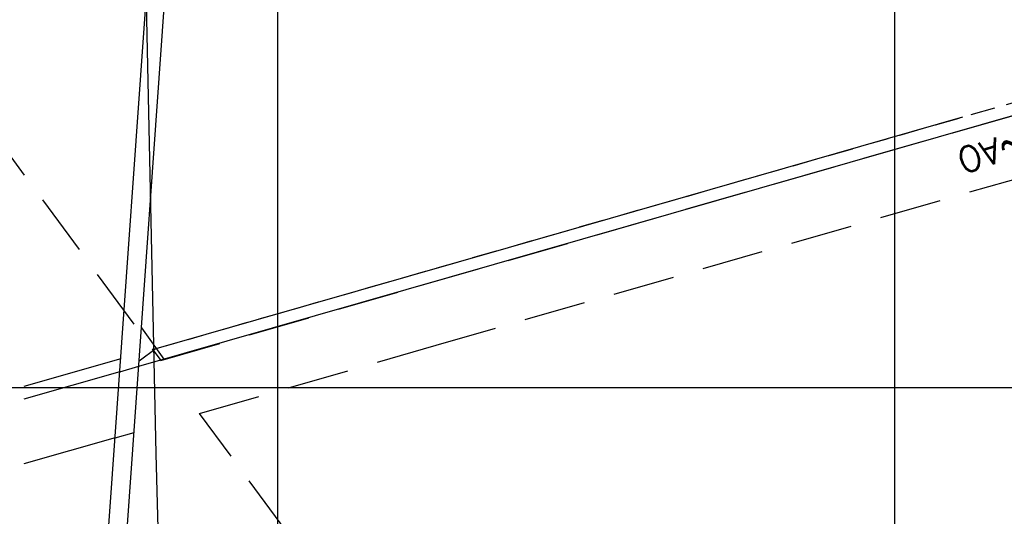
# Model space of a CAD drawing. Extents: x 312047 to 329088, y 8928324 to 8953812.
# Tile 101 of 125: x 319582 to 321178, y 8946791 to 8947596. Entities that reach past the tile are written whole.
import ezdxf
from ezdxf.enums import TextEntityAlignment as Align

# ---------------------------------------------------------------- set-up
doc = ezdxf.new("R2010")
doc.units = 0
doc.header["$LTSCALE"] = 200
doc.header["$MEASUREMENT"] = 0
doc.linetypes.add('DASHED2', pattern=[0.3, 0.2, -0.1])
doc.linetypes.add('HIDDEN', pattern=[0.75, 0.5, -0.25])
for name, color, linetype in [('CORR', 1, 'DASHED2'), ('FASE1', 5, 'HIDDEN'), ('HATCH', 1, 'CONTINUOUS'), ('NOVA MALHA', 1, 'CONTINUOUS'), ('PA-COR', 252, 'CONTINUOUS'), ('PA-LOTE', 100, 'CONTINUOUS'), ('PA-NUM-LOTE-5', 3, 'CONTINUOUS'), ('PA-PRAN', 4, 'ZIGZAG'), ('PA_EXTRA', 1, 'CONTINUOUS')]:
    doc.layers.add(name, color=color, linetype=linetype)
doc.styles.add('140CL', font='simplex.shx')
doc.linetypes.add('ZIGZAG', pattern='A,0.0001,-0.2,[131,ltypeshp.shx,S=0.2,R=0,X=-0.2,Y=0],-0.4,[131,ltypeshp.shx,S=0.2,R=180,X=0.2,Y=0],-0.2', length=0.8001)

msp = doc.modelspace()

# ---------------------------------------------------------------- linework, layer by layer
at = {"layer": 'CORR'}
msp.add_line((319797.5, 8947061.3), (321567.3, 8947569.6), dxfattribs=at)
at = {"layer": 'FASE1'}
for p, q in [((320229.4, 8947164.5), (321646.5, 8947571.5)), ((320257, 8947068.4), (321676.1, 8947476)), ((319530.2, 8947424.8), (319810.7, 8947043.5)), ((319810.7, 8947043.5), (320229.4, 8947164.5)), ((319873.8, 8946957.6), (320257, 8947068.4)), ((320280.2, 8946405.1), (319873.8, 8946957.6))]:
    msp.add_line(p, q, dxfattribs=at)
at = {"layer": 'HATCH'}
for points in [[(319744.5, 8947025.3), (319775.2, 8947034.1)], [(319736.9, 8946918.1), (319767.6, 8946927)]]:
    msp.add_lwpolyline(points, dxfattribs=at)
at = {"layer": 'NOVA MALHA'}
for p, q in [((320000, 8952100.3), (320000, 8929300.3)), ((321000, 8952100.3), (321000, 8929300.3)), ((318032.6, 8947000), (329087.6, 8947000))]:
    msp.add_line(p, q, dxfattribs=at)
at = {"layer": 'PA-COR'}
msp.add_lwpolyline([(319803.3, 8947063), (319775.8, 8947042.4)], dxfattribs=at)
at = {"layer": 'PA-LOTE'}
for p, q in [((319775.2, 8947034.1), (321595.2, 8947556.8)), ((320374.5, 8947227), (321110.7, 8947438.5)), ((319803.3, 8947063), (320374.5, 8947227))]:
    msp.add_line(p, q, dxfattribs=at)
for points in [[(319717.4, 8946208), (319717.4, 8946208), (319622.8, 8946470.4), (319725.2, 8946753.1), (319801.3, 8947826.1), (320172.4, 8948005.5), (320318.2, 8948670), (320007.7, 8948755.8), (320067.2, 8949238.6), (319987.6, 8949486.1), (320072.7, 8950000)], [(319733.5, 8946252), (319654.7, 8946470.4), (319754.8, 8946746.9), (319830, 8947806.7), (320198.5, 8947984.9), (320353.5, 8948691.3), (320040.7, 8948777.8), (320097.8, 8949241.5), (320018.4, 8949488.3), (320103.1, 8950000)], [(319744.5, 8947025.3), (319589, 8946980.7)], [(319736.9, 8946918.1), (319589, 8946875.7)]]:
    msp.add_lwpolyline(points, dxfattribs=at)
at = {"layer": 'PA-PRAN', "ltscale": 0.5}
msp.add_lwpolyline([(319826.5, 8949460.7), (319749.8, 8949359.1), (319802.8, 8946892.2), (319866.2, 8944536.7), (320100.2, 8944462.6), (321000, 8945052.7), (322787.9, 8946146.7), (322887.9, 8945973.6), (323138.8, 8945989.1), (323634.6, 8946019.8), (323643.5, 8949483.1), (323006.7, 8949484.7)], dxfattribs=at)
at = {"layer": 'PA_EXTRA'}
for points in [[(319779.6, 8947096.3), (319815.6, 8947045.7)], [(319746, 8947046.5), (319589, 8947001.5)], [(319746, 8947046.5), (319589, 8947001.5)], [(319744.5, 8947025.3), (319589, 8946980.7)]]:
    msp.add_lwpolyline(points, dxfattribs=at)

# ---------------------------------------------------------------- texts
at = {"layer": 'PA-NUM-LOTE-5', "style": '140CL'}
msp.add_text('FAIXA DA LINHA DE TRANSMISS~AO', height=40.6, rotation=197.1153, dxfattribs=at).set_placement((321551.1, 8947524.5), align=Align.CENTER)

doc.saveas('drawing.dxf')
